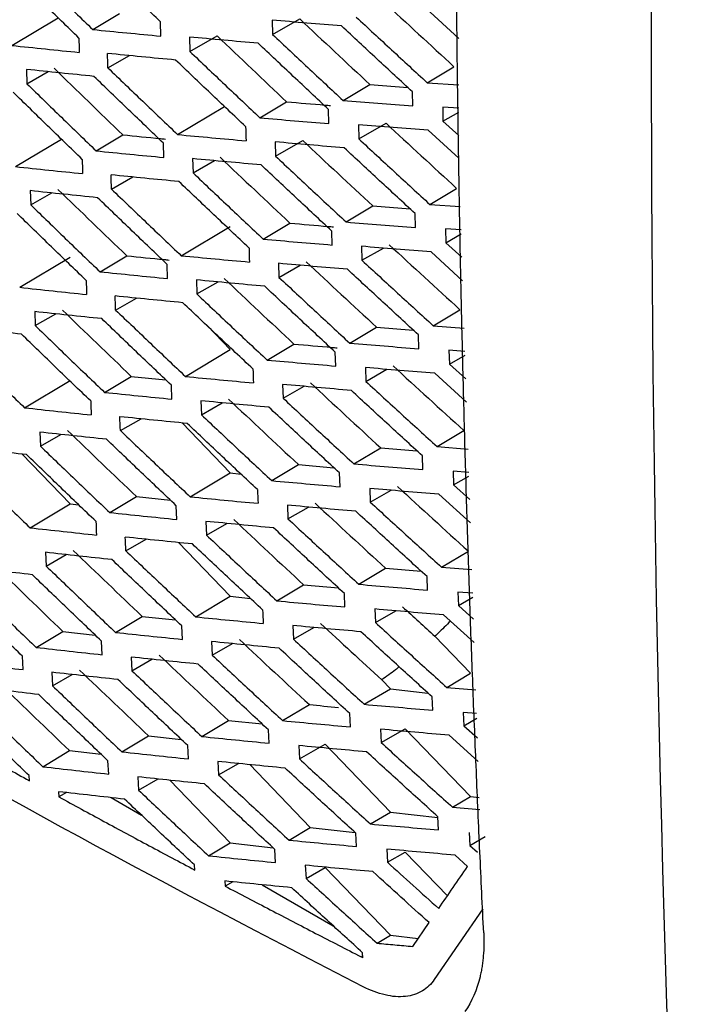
# Model space of a CAD drawing. Header units: millimetres. Extents: x -0.44 to 1.31, y -0.87 to 1.29.
# Tile 152 of 182: x 0.9403 to 0.9579, y 0.8283 to 0.8543. Entities that reach past the tile are written whole.
import ezdxf

# ---------------------------------------------------------------- set-up
doc = ezdxf.new("R2010")
doc.units = ezdxf.units.MM

msp = doc.modelspace()

# ---------------------------------------------------------------- linework, layer by layer
at = {"color": 7, "linetype": 'Continuous', "lineweight": 25}
for p, q in [((0.942197, 0.854076), (0.942904, 0.854499)), ((0.95189, 0.853839), (0.951019, 0.854639)), ((0.940053, 0.853653), (0.941278, 0.854388)), ((0.943998, 0.853902), (0.94399, 0.854283)), ((0.946951, 0.854324), (0.946959, 0.853945)), ((0.946959, 0.853945), (0.94768, 0.854357)), ((0.944758, 0.853876), (0.944767, 0.853496)), ((0.944767, 0.853496), (0.945488, 0.853907)), ((0.942598, 0.85306), (0.943167, 0.853385)), ((0.940441, 0.853019), (0.940452, 0.852638)), ((0.940452, 0.852638), (0.941016, 0.85296)), ((0.951055, 0.852667), (0.951764, 0.853091)), ((0.951055, 0.852667), (0.951889, 0.852607)), ((0.948828, 0.852195), (0.949537, 0.85262)), ((0.949537, 0.85262), (0.950538, 0.852541)), ((0.950672, 0.852051), (0.950665, 0.852424)), ((0.946624, 0.851737), (0.947332, 0.852161)), ((0.944443, 0.851293), (0.945686, 0.852037)), ((0.948453, 0.851583), (0.948444, 0.851957)), ((0.951889, 0.85199), (0.951465, 0.852022)), ((0.951465, 0.852022), (0.951472, 0.85165)), ((0.951472, 0.85165), (0.951889, 0.851888)), ((0.951472, 0.85165), (0.951889, 0.85127)), ((0.949234, 0.851554), (0.949243, 0.85118)), ((0.949243, 0.85118), (0.949964, 0.851592)), ((0.95189, 0.850666), (0.951081, 0.851407)), ((0.940149, 0.850445), (0.941365, 0.851173)), ((0.942285, 0.850862), (0.942992, 0.851286)), ((0.947036, 0.850723), (0.947757, 0.851134)), ((0.944081, 0.850686), (0.94407, 0.851064)), ((0.947026, 0.851098), (0.947036, 0.850723)), ((0.944841, 0.850655), (0.944852, 0.850279)), ((0.944852, 0.850279), (0.945419, 0.850602)), ((0.942692, 0.849848), (0.943254, 0.850169)), ((0.940542, 0.849807), (0.940554, 0.84943)), ((0.951126, 0.849443), (0.951835, 0.849868)), ((0.940554, 0.84943), (0.941111, 0.849748)), ((0.948908, 0.848977), (0.949616, 0.849401)), ((0.949616, 0.849401), (0.950605, 0.849322)), ((0.951126, 0.849443), (0.951931, 0.849385)), ((0.950746, 0.84883), (0.950737, 0.8492)), ((0.944539, 0.848084), (0.945836, 0.848861)), ((0.946712, 0.848524), (0.94742, 0.848948)), ((0.951951, 0.848766), (0.95154, 0.848796)), ((0.95154, 0.848796), (0.951549, 0.848428)), ((0.948535, 0.848367), (0.948525, 0.848738)), ((0.951549, 0.848428), (0.951954, 0.848659)), ((0.949317, 0.848333), (0.949328, 0.847962)), ((0.949328, 0.847962), (0.949895, 0.848286)), ((0.951549, 0.848428), (0.951974, 0.848042)), ((0.940261, 0.847246), (0.941594, 0.848044)), ((0.942389, 0.847658), (0.943096, 0.848082)), ((0.951994, 0.847421), (0.951159, 0.848184)), ((0.944179, 0.84748), (0.944167, 0.847854)), ((0.947118, 0.847882), (0.947129, 0.84751)), ((0.947129, 0.84751), (0.947693, 0.847832)), ((0.944941, 0.847443), (0.944954, 0.847071)), ((0.944954, 0.847071), (0.945514, 0.84739)), ((0.942802, 0.846644), (0.943357, 0.846961)), ((0.940658, 0.846604), (0.940673, 0.846231)), ((0.940673, 0.846231), (0.941221, 0.846545)), ((0.951214, 0.84623), (0.951923, 0.846654)), ((0.945223, 0.846233), (0.945836, 0.845595)), ((0.949004, 0.845768), (0.949712, 0.846192)), ((0.949712, 0.846192), (0.950687, 0.846113)), ((0.951214, 0.84623), (0.952035, 0.846168)), ((0.950836, 0.845619), (0.950825, 0.845985)), ((0.946816, 0.84532), (0.947524, 0.845744)), ((0.944651, 0.844885), (0.945836, 0.845595)), ((0.948633, 0.845161), (0.948621, 0.845528)), ((0.952055, 0.845548), (0.951631, 0.84558)), ((0.951631, 0.84558), (0.951643, 0.845215)), ((0.951643, 0.845215), (0.952058, 0.845452)), ((0.949417, 0.845121), (0.94943, 0.844754)), ((0.951643, 0.845215), (0.952078, 0.844821)), ((0.942509, 0.844464), (0.943217, 0.844888)), ((0.943217, 0.844888), (0.944131, 0.844795)), ((0.94943, 0.844754), (0.949989, 0.845074)), ((0.952098, 0.844201), (0.951253, 0.84497)), ((0.940389, 0.844057), (0.941594, 0.844778)), ((0.944293, 0.844284), (0.944279, 0.844653)), ((0.947226, 0.844675), (0.94724, 0.844307)), ((0.94724, 0.844307), (0.947796, 0.844624)), ((0.945058, 0.844241), (0.945073, 0.843872)), ((0.945073, 0.843872), (0.945625, 0.844187)), ((0.942929, 0.843451), (0.943475, 0.843763)), ((0.944563, 0.843653), (0.945837, 0.842329)), ((0.940792, 0.843411), (0.940808, 0.843042)), ((0.940808, 0.843042), (0.941348, 0.843351)), ((0.951318, 0.843026), (0.952027, 0.84345)), ((0.951318, 0.843026), (0.952138, 0.842963)), ((0.940327, 0.842828), (0.941594, 0.841512)), ((0.949116, 0.842569), (0.949824, 0.842993)), ((0.949824, 0.842993), (0.950784, 0.842914)), ((0.950943, 0.842418), (0.95093, 0.84278)), ((0.946937, 0.842126), (0.947645, 0.84255)), ((0.947645, 0.84255), (0.948585, 0.842466)), ((0.94478, 0.841696), (0.945837, 0.842329)), ((0.945837, 0.842329), (0.946127, 0.842295)), ((0.948747, 0.841964), (0.948733, 0.842328)), ((0.952158, 0.84234), (0.95174, 0.842373)), ((0.95174, 0.842373), (0.951753, 0.842012)), ((0.951753, 0.842012), (0.952161, 0.842245)), ((0.951753, 0.842012), (0.952181, 0.841626)), ((0.949534, 0.841918), (0.949548, 0.841556)), ((0.949548, 0.841556), (0.9501, 0.841871)), ((0.952201, 0.841005), (0.951363, 0.841765)), ((0.940534, 0.840877), (0.941594, 0.841512)), ((0.941594, 0.841512), (0.941825, 0.841485)), ((0.942646, 0.84128), (0.943353, 0.841704)), ((0.943353, 0.841704), (0.944252, 0.84161)), ((0.944423, 0.841097), (0.944408, 0.841462)), ((0.947351, 0.841476), (0.947366, 0.841113)), ((0.947366, 0.841113), (0.947915, 0.841426)), ((0.945192, 0.841047), (0.945208, 0.840683)), ((0.945208, 0.840683), (0.945751, 0.840993)), ((0.943072, 0.840266), (0.94361, 0.840573)), ((0.944467, 0.840485), (0.945837, 0.839063)), ((0.940942, 0.840226), (0.94096, 0.839863)), ((0.94096, 0.839863), (0.941491, 0.840166)), ((0.951438, 0.839832), (0.952147, 0.840256)), ((0.949244, 0.83938), (0.949953, 0.839804)), ((0.949953, 0.839804), (0.950897, 0.839725)), ((0.951438, 0.839832), (0.952241, 0.839769)), ((0.947073, 0.838941), (0.947781, 0.839366)), ((0.947781, 0.839366), (0.948705, 0.839282)), ((0.951065, 0.839226), (0.95105, 0.839584)), ((0.948877, 0.838778), (0.948862, 0.839137)), ((0.952261, 0.839143), (0.951865, 0.839175)), ((0.951865, 0.839175), (0.95188, 0.838818)), ((0.944925, 0.838517), (0.945837, 0.839063)), ((0.945837, 0.839063), (0.946378, 0.839)), ((0.95188, 0.838818), (0.952264, 0.839038)), ((0.949667, 0.838725), (0.949683, 0.838367)), ((0.949683, 0.838367), (0.950227, 0.838677)), ((0.95188, 0.838818), (0.952283, 0.838455)), ((0.942799, 0.838105), (0.943507, 0.838529)), ((0.943507, 0.838529), (0.944388, 0.838436)), ((0.952303, 0.837835), (0.95149, 0.838569)), ((0.940696, 0.837708), (0.941403, 0.838131)), ((0.941403, 0.838131), (0.942261, 0.838035)), ((0.94457, 0.837921), (0.944552, 0.83828)), ((0.947493, 0.838287), (0.94751, 0.837928)), ((0.94751, 0.837928), (0.948049, 0.838236)), ((0.942449, 0.837513), (0.942431, 0.837872)), ((0.945342, 0.837862), (0.94536, 0.837503)), ((0.94536, 0.837503), (0.945894, 0.837808)), ((0.951258, 0.838001), (0.952201, 0.837022)), ((0.940351, 0.837118), (0.940332, 0.837476)), ((0.943213, 0.83745), (0.943232, 0.837091)), ((0.943232, 0.837091), (0.943761, 0.837393)), ((0.941108, 0.83705), (0.941128, 0.836693)), ((0.951575, 0.836647), (0.952201, 0.837022)), ((0.941128, 0.836693), (0.94165, 0.836991)), ((0.949854, 0.836848), (0.950079, 0.836614)), ((0.949389, 0.8362), (0.950079, 0.836614)), ((0.950079, 0.836614), (0.951076, 0.836499)), ((0.951575, 0.836647), (0.952344, 0.836586)), ((0.951203, 0.836045), (0.951187, 0.836398)), ((0.947226, 0.835767), (0.947934, 0.836191)), ((0.952364, 0.835957), (0.952006, 0.835986)), ((0.952006, 0.835986), (0.952023, 0.835634)), ((0.945086, 0.835347), (0.945794, 0.835771)), ((0.945794, 0.835771), (0.94668, 0.835682)), ((0.949024, 0.835601), (0.949006, 0.835955)), ((0.952023, 0.835634), (0.952368, 0.835831)), ((0.946867, 0.835171), (0.946849, 0.835525)), ((0.949817, 0.83554), (0.949835, 0.835187)), ((0.949835, 0.835187), (0.950473, 0.835551)), ((0.950473, 0.835551), (0.952201, 0.833756)), ((0.952023, 0.835634), (0.952385, 0.83531)), ((0.942968, 0.83494), (0.943676, 0.835364)), ((0.943676, 0.835364), (0.944539, 0.835272)), ((0.952405, 0.834688), (0.951634, 0.835383)), ((0.940873, 0.834548), (0.941581, 0.834972)), ((0.941581, 0.834972), (0.94242, 0.834876)), ((0.944732, 0.834754), (0.944713, 0.835108)), ((0.947651, 0.835107), (0.94767, 0.834754)), ((0.94767, 0.834754), (0.948352, 0.835143)), ((0.948352, 0.835143), (0.950079, 0.833347)), ((0.94262, 0.834351), (0.9426, 0.834704)), ((0.945508, 0.834687), (0.945528, 0.834333)), ((0.945528, 0.834333), (0.946053, 0.834633)), ((0.946357, 0.834603), (0.947958, 0.832939)), ((0.940517, 0.834177), (0.940509, 0.834313)), ((0.943388, 0.834279), (0.943409, 0.833926)), ((0.943409, 0.833926), (0.943928, 0.834222)), ((0.94424, 0.834189), (0.945837, 0.83253)), ((0.941292, 0.833884), (0.9413, 0.833747)), ((0.941503, 0.83386), (0.9413, 0.833747)), ((0.942686, 0.833728), (0.943491, 0.833263)), ((0.951728, 0.833473), (0.952201, 0.833756)), ((0.952201, 0.833756), (0.952436, 0.833729)), ((0.951728, 0.833473), (0.952446, 0.833414)), ((0.94955, 0.83303), (0.950079, 0.833347)), ((0.950079, 0.833347), (0.95134, 0.833202)), ((0.951357, 0.832873), (0.951339, 0.833221)), ((0.947395, 0.832602), (0.947958, 0.832939)), ((0.947958, 0.832939), (0.949146, 0.832802)), ((0.949186, 0.832434), (0.949167, 0.832782)), ((0.952165, 0.832805), (0.952183, 0.832459)), ((0.952183, 0.832459), (0.952594, 0.832694)), ((0.945263, 0.832187), (0.945837, 0.83253)), ((0.945837, 0.83253), (0.946972, 0.832399)), ((0.947037, 0.832008), (0.947017, 0.832357)), ((0.949984, 0.832364), (0.950003, 0.832017)), ((0.952183, 0.832459), (0.952384, 0.832279)), ((0.950003, 0.832017), (0.950473, 0.832285)), ((0.950473, 0.832285), (0.951589, 0.831125)), ((0.952126, 0.831905), (0.951793, 0.832205)), ((0.944898, 0.83181), (0.94489, 0.831945)), ((0.947826, 0.831936), (0.947846, 0.831588)), ((0.947846, 0.831588), (0.948352, 0.831877)), ((0.948352, 0.831877), (0.950079, 0.830081)), ((0.945692, 0.83152), (0.9457, 0.831386)), ((0.945903, 0.831499), (0.9457, 0.831386)), ((0.946682, 0.831421), (0.948566, 0.830333)), ((0.952531, 0.830784), (0.951244, 0.828908)), ((0.950672, 0.829785), (0.951104, 0.830417)), ((0.949727, 0.82987), (0.950079, 0.830081)), ((0.950079, 0.830081), (0.950816, 0.829996)), ((0.949307, 0.82951), (0.949349, 0.829534)), ((0.949351, 0.829488), (0.949344, 0.829619))]:
    msp.add_line(p, q, dxfattribs=at)
for points, knots in [([(0.966058, 0.978996), (0.962191, 0.95135), (0.959552, 0.924163), (0.956765, 0.871048), (0.956616, 0.845119), (0.957713, 0.81998)], [0, 0, 0, 0, 0.5, 0.5, 1, 1, 1, 1]), ([(0.954729, 0.805875), (0.955072, 0.806406), (0.955766, 0.807477), (0.956825, 0.809104), (0.957909, 0.810763), (0.959005, 0.812432), (0.959832, 0.813688), (0.960335, 0.814446), (0.960516, 0.814723), (0.960759, 0.815166), (0.961038, 0.815929), (0.96118, 0.816928), (0.961191, 0.817655), (0.961177, 0.818011), (0.961167, 0.818239), (0.96115, 0.818619), (0.961127, 0.819172), (0.961098, 0.819856), (0.961071, 0.82054), (0.96098, 0.82282), (0.960711, 0.830365), (0.960524, 0.839223), (0.960459, 0.847778), (0.96045, 0.852256), (0.960466, 0.856749), (0.960507, 0.861256), (0.960573, 0.865777), (0.960664, 0.870311), (0.960781, 0.87486), (0.960922, 0.879422), (0.961087, 0.883997), (0.961219, 0.887058), (0.961284, 0.888588)], [0, 0, 0, 0, 0.030446, 0.061437, 0.092974, 0.125056, 0.156321, 0.164137, 0.168038, 0.171917, 0.187328, 0.202868, 0.210653, 0.213204, 0.215118, 0.218468, 0.226284, 0.2341, 0.241916, 0.249732, 0.312266, 0.499829, 0.549846, 0.599863, 0.64988, 0.699897, 0.749914, 0.799931, 0.849949, 0.899966, 0.949983, 1, 1, 1, 1]), ([(0.952551, 0.830142), (0.952517, 0.830856), (0.952449, 0.832284), (0.952356, 0.834431), (0.952269, 0.836582), (0.95219, 0.838738), (0.952119, 0.840898), (0.952055, 0.843063), (0.951998, 0.845232), (0.951948, 0.847405), (0.951906, 0.849583), (0.951872, 0.851765), (0.951844, 0.853952), (0.951824, 0.856143), (0.951812, 0.858338), (0.951806, 0.860538), (0.951808, 0.862742), (0.951818, 0.864951), (0.951834, 0.867164), (0.951858, 0.869382), (0.95188, 0.870863), (0.951891, 0.871604)], [0, 0, 0, 0, 0.05265, 0.105293, 0.15793, 0.210563, 0.263191, 0.315817, 0.368439, 0.42106, 0.47368, 0.5263, 0.578921, 0.631543, 0.684167, 0.736794, 0.789424, 0.842059, 0.8947, 0.947347, 1, 1, 1, 1]), ([(0.94399, 0.854283), (0.943682, 0.854578), (0.943067, 0.855169), (0.942456, 0.855762), (0.942151, 0.856058)], [0, 0, 0, 0, 0.500478, 1, 1, 1, 1]), ([(0.940367, 0.855855), (0.940671, 0.855558), (0.941279, 0.854964), (0.941891, 0.854372), (0.942197, 0.854076)], [0, 0, 0, 0, 0.499562, 1, 1, 1, 1]), ([(0.941828, 0.853851), (0.941522, 0.854148), (0.940912, 0.854741), (0.940305, 0.855336), (0.940002, 0.855634)], [0, 0, 0, 0, 0.5004344, 1, 1, 1, 1]), ([(0.948788, 0.854169), (0.94848, 0.854194), (0.947866, 0.854245), (0.947256, 0.854297), (0.946951, 0.854324)], [0, 0, 0, 0, 0.500473, 1, 1, 1, 1]), ([(0.949174, 0.854407), (0.949486, 0.854117), (0.950112, 0.853535), (0.95074, 0.852957), (0.951055, 0.852667)], [0, 0, 0, 0, 0.499592, 1, 1, 1, 1]), ([(0.942197, 0.854076), (0.942496, 0.854046), (0.943095, 0.853987), (0.943697, 0.853931), (0.943998, 0.853902)], [0, 0, 0, 0, 0.499549, 1, 1, 1, 1]), ([(0.950665, 0.852424), (0.950351, 0.852714), (0.949723, 0.853295), (0.949099, 0.853878), (0.948788, 0.854169)], [0, 0, 0, 0, 0.5004365, 1, 1, 1, 1]), ([(0.946579, 0.853711), (0.946274, 0.853738), (0.945665, 0.853792), (0.94506, 0.853848), (0.944758, 0.853876)], [0, 0, 0, 0, 0.500476, 1, 1, 1, 1]), ([(0.948444, 0.851957), (0.948132, 0.85225), (0.947509, 0.852833), (0.946888, 0.853419), (0.946579, 0.853711)], [0, 0, 0, 0, 0.500491, 1, 1, 1, 1]), ([(0.946959, 0.853945), (0.947269, 0.853653), (0.947891, 0.853069), (0.948516, 0.852487), (0.948828, 0.852195)], [0, 0, 0, 0, 0.499519, 1, 1, 1, 1]), ([(0.940053, 0.853653), (0.940349, 0.853622), (0.940942, 0.85356), (0.941539, 0.8535), (0.941838, 0.85347)], [0, 0, 0, 0, 0.499613, 1, 1, 1, 1]), ([(0.944767, 0.853496), (0.945075, 0.853203), (0.945693, 0.852615), (0.946314, 0.85203), (0.946624, 0.851737)], [0, 0, 0, 0, 0.499497, 1, 1, 1, 1]), ([(0.944392, 0.853267), (0.944091, 0.853295), (0.943487, 0.853352), (0.942888, 0.853412), (0.942588, 0.853441)], [0, 0, 0, 0, 0.5004469, 1, 1, 1, 1]), ([(0.946246, 0.851504), (0.945936, 0.851798), (0.945316, 0.852384), (0.9447, 0.852973), (0.944392, 0.853267)], [0, 0, 0, 0, 0.50051, 1, 1, 1, 1]), ([(0.942229, 0.852835), (0.94193, 0.852865), (0.941332, 0.852925), (0.940738, 0.852988), (0.940441, 0.853019)], [0, 0, 0, 0, 0.500391, 1, 1, 1, 1]), ([(0.942598, 0.85306), (0.942905, 0.852766), (0.943518, 0.852175), (0.944135, 0.851587), (0.944443, 0.851293)], [0, 0, 0, 0, 0.499504, 1, 1, 1, 1]), ([(0.94407, 0.851064), (0.943762, 0.851359), (0.943146, 0.851948), (0.942534, 0.852539), (0.942229, 0.852835)], [0, 0, 0, 0, 0.500499, 1, 1, 1, 1]), ([(0.941916, 0.850636), (0.94161, 0.850932), (0.940999, 0.851524), (0.940391, 0.852119), (0.940088, 0.852415)], [0, 0, 0, 0, 0.500454, 1, 1, 1, 1]), ([(0.940452, 0.852638), (0.940757, 0.852342), (0.941366, 0.851749), (0.941978, 0.851158), (0.942285, 0.850862)], [0, 0, 0, 0, 0.499542, 1, 1, 1, 1]), ([(0.947332, 0.852161), (0.94767, 0.852132), (0.948056, 0.852099), (0.948443, 0.852066), (0.948491, 0.852062)], [0, 0, 0, 0, 0.8766968, 1, 1, 1, 1]), ([(0.948828, 0.852195), (0.949135, 0.852171), (0.949748, 0.852122), (0.950364, 0.852075), (0.950672, 0.852051)], [0, 0, 0, 0, 0.4995712, 1, 1, 1, 1]), ([(0.946624, 0.851737), (0.946928, 0.851711), (0.947536, 0.851658), (0.948147, 0.851608), (0.948453, 0.851583)], [0, 0, 0, 0, 0.499536, 1, 1, 1, 1]), ([(0.951081, 0.851407), (0.950772, 0.851431), (0.950155, 0.851479), (0.949541, 0.851529), (0.949234, 0.851554)], [0, 0, 0, 0, 0.500399, 1, 1, 1, 1]), ([(0.942992, 0.851286), (0.943324, 0.851253), (0.943699, 0.851215), (0.944077, 0.851179), (0.944121, 0.851174)], [0, 0, 0, 0, 0.8832291, 1, 1, 1, 1]), ([(0.944443, 0.851293), (0.944744, 0.851265), (0.945346, 0.851209), (0.945952, 0.851155), (0.946256, 0.851128)], [0, 0, 0, 0, 0.499538, 1, 1, 1, 1]), ([(0.949243, 0.85118), (0.949555, 0.85089), (0.950182, 0.85031), (0.950811, 0.849733), (0.951126, 0.849443)], [0, 0, 0, 0, 0.499574, 1, 1, 1, 1]), ([(0.942285, 0.850862), (0.942583, 0.850832), (0.94318, 0.850773), (0.94378, 0.850715), (0.944081, 0.850686)], [0, 0, 0, 0, 0.499569, 1, 1, 1, 1]), ([(0.948857, 0.850941), (0.948551, 0.850967), (0.947939, 0.851018), (0.94733, 0.851072), (0.947026, 0.851098)], [0, 0, 0, 0, 0.500453, 1, 1, 1, 1]), ([(0.950737, 0.8492), (0.950423, 0.84949), (0.949794, 0.850069), (0.94917, 0.850651), (0.948857, 0.850941)], [0, 0, 0, 0, 0.500456, 1, 1, 1, 1]), ([(0.946657, 0.850488), (0.946353, 0.850516), (0.945746, 0.85057), (0.945143, 0.850627), (0.944841, 0.850655)], [0, 0, 0, 0, 0.500455, 1, 1, 1, 1]), ([(0.947036, 0.850723), (0.947347, 0.850431), (0.947969, 0.849848), (0.948595, 0.849268), (0.948908, 0.848977)], [0, 0, 0, 0, 0.499498, 1, 1, 1, 1]), ([(0.940149, 0.850445), (0.940444, 0.850413), (0.941035, 0.85035), (0.94163, 0.850289), (0.941928, 0.850259)], [0, 0, 0, 0, 0.499629, 1, 1, 1, 1]), ([(0.948525, 0.848738), (0.948212, 0.84903), (0.947588, 0.849612), (0.946967, 0.850197), (0.946657, 0.850488)], [0, 0, 0, 0, 0.5005123, 1, 1, 1, 1]), ([(0.944478, 0.850048), (0.944178, 0.850077), (0.943576, 0.850135), (0.942979, 0.850195), (0.94268, 0.850225)], [0, 0, 0, 0, 0.500428, 1, 1, 1, 1]), ([(0.944852, 0.850279), (0.945161, 0.849986), (0.945779, 0.8494), (0.946401, 0.848816), (0.946712, 0.848524)], [0, 0, 0, 0, 0.499476, 1, 1, 1, 1]), ([(0.942323, 0.849621), (0.942025, 0.849651), (0.941429, 0.849712), (0.940837, 0.849775), (0.940542, 0.849807)], [0, 0, 0, 0, 0.500375, 1, 1, 1, 1]), ([(0.942692, 0.849848), (0.942999, 0.849554), (0.943613, 0.848965), (0.94423, 0.848378), (0.944539, 0.848084)], [0, 0, 0, 0, 0.4994858, 1, 1, 1, 1]), ([(0.946334, 0.84829), (0.946024, 0.848582), (0.945404, 0.849168), (0.944787, 0.849755), (0.944478, 0.850048)], [0, 0, 0, 0, 0.50053, 1, 1, 1, 1]), ([(0.944167, 0.847854), (0.943858, 0.848148), (0.943242, 0.848736), (0.942629, 0.849326), (0.942323, 0.849621)], [0, 0, 0, 0, 0.500516, 1, 1, 1, 1]), ([(0.940554, 0.84943), (0.940859, 0.849134), (0.941469, 0.848543), (0.942082, 0.847953), (0.942389, 0.847658)], [0, 0, 0, 0, 0.499527, 1, 1, 1, 1]), ([(0.942021, 0.847431), (0.941715, 0.847727), (0.941103, 0.848317), (0.940494, 0.84891), (0.94019, 0.849206)], [0, 0, 0, 0, 0.500468, 1, 1, 1, 1]), ([(0.94742, 0.848948), (0.947757, 0.848918), (0.94814, 0.848884), (0.948525, 0.848852), (0.948571, 0.848848)], [0, 0, 0, 0, 0.879866, 1, 1, 1, 1]), ([(0.948908, 0.848977), (0.949213, 0.848952), (0.949824, 0.848902), (0.950439, 0.848854), (0.950746, 0.84883)], [0, 0, 0, 0, 0.499593, 1, 1, 1, 1]), ([(0.946712, 0.848524), (0.947015, 0.848497), (0.947621, 0.848444), (0.94823, 0.848392), (0.948535, 0.848367)], [0, 0, 0, 0, 0.4995565, 1, 1, 1, 1]), ([(0.951159, 0.848184), (0.950851, 0.848208), (0.950235, 0.848257), (0.949623, 0.848307), (0.949317, 0.848333)], [0, 0, 0, 0, 0.500378, 1, 1, 1, 1]), ([(0.943096, 0.848082), (0.943427, 0.848048), (0.9438, 0.84801), (0.944175, 0.847974), (0.944217, 0.84797)], [0, 0, 0, 0, 0.886799, 1, 1, 1, 1]), ([(0.944539, 0.848084), (0.944839, 0.848056), (0.94544, 0.847999), (0.946044, 0.847944), (0.946346, 0.847917)], [0, 0, 0, 0, 0.499554, 1, 1, 1, 1]), ([(0.948943, 0.847723), (0.948638, 0.847749), (0.948028, 0.847801), (0.947421, 0.847855), (0.947118, 0.847882)], [0, 0, 0, 0, 0.500434, 1, 1, 1, 1]), ([(0.950825, 0.845985), (0.950511, 0.846275), (0.949882, 0.846853), (0.949256, 0.847433), (0.948943, 0.847723)], [0, 0, 0, 0, 0.500477, 1, 1, 1, 1]), ([(0.949328, 0.847962), (0.949641, 0.847673), (0.950268, 0.847095), (0.950899, 0.846518), (0.951214, 0.84623)], [0, 0, 0, 0, 0.499553, 1, 1, 1, 1]), ([(0.942389, 0.847658), (0.942686, 0.847628), (0.943281, 0.847568), (0.943879, 0.847509), (0.944179, 0.84748)], [0, 0, 0, 0, 0.499582, 1, 1, 1, 1]), ([(0.947129, 0.84751), (0.947441, 0.847219), (0.948064, 0.846638), (0.94869, 0.846058), (0.949004, 0.845768)], [0, 0, 0, 0, 0.4994799, 1, 1, 1, 1]), ([(0.940261, 0.847246), (0.940555, 0.847214), (0.941145, 0.84715), (0.941738, 0.847088), (0.942034, 0.847058)], [0, 0, 0, 0, 0.49964, 1, 1, 1, 1]), ([(0.946751, 0.847275), (0.946448, 0.847302), (0.945843, 0.847358), (0.945242, 0.847415), (0.944941, 0.847443)], [0, 0, 0, 0, 0.500439, 1, 1, 1, 1]), ([(0.948621, 0.845528), (0.948308, 0.845819), (0.947683, 0.8464), (0.947061, 0.846983), (0.946751, 0.847275)], [0, 0, 0, 0, 0.50053, 1, 1, 1, 1]), ([(0.944581, 0.846839), (0.944281, 0.846868), (0.943682, 0.846927), (0.943086, 0.846987), (0.942788, 0.847018)], [0, 0, 0, 0, 0.500416, 1, 1, 1, 1]), ([(0.944954, 0.847071), (0.945263, 0.846778), (0.945882, 0.846194), (0.946505, 0.845611), (0.946816, 0.84532)], [0, 0, 0, 0, 0.499461, 1, 1, 1, 1]), ([(0.946439, 0.845084), (0.946128, 0.845377), (0.945507, 0.84596), (0.944889, 0.846546), (0.944581, 0.846839)], [0, 0, 0, 0, 0.500545, 1, 1, 1, 1]), ([(0.942434, 0.846416), (0.942137, 0.846447), (0.941543, 0.846509), (0.940953, 0.846572), (0.940658, 0.846604)], [0, 0, 0, 0, 0.500366, 1, 1, 1, 1]), ([(0.944279, 0.844653), (0.94397, 0.844947), (0.943353, 0.845533), (0.94274, 0.846122), (0.942434, 0.846416)], [0, 0, 0, 0, 0.500528, 1, 1, 1, 1]), ([(0.942802, 0.846644), (0.943109, 0.846351), (0.943724, 0.845763), (0.944342, 0.845178), (0.944651, 0.844885)], [0, 0, 0, 0, 0.499473, 1, 1, 1, 1]), ([(0.940309, 0.846006), (0.940015, 0.846038), (0.939427, 0.846103), (0.938843, 0.84617), (0.938551, 0.846204)], [0, 0, 0, 0, 0.500284, 1, 1, 1, 1]), ([(0.940673, 0.846231), (0.940978, 0.845937), (0.941588, 0.845346), (0.942202, 0.844758), (0.942509, 0.844464)], [0, 0, 0, 0, 0.499517, 1, 1, 1, 1]), ([(0.942141, 0.844235), (0.941835, 0.84453), (0.941222, 0.845119), (0.940613, 0.84571), (0.940309, 0.846006)], [0, 0, 0, 0, 0.5004769, 1, 1, 1, 1]), ([(0.938567, 0.845832), (0.938869, 0.845535), (0.939475, 0.844943), (0.940085, 0.844352), (0.940389, 0.844057)], [0, 0, 0, 0, 0.499594, 1, 1, 1, 1]), ([(0.947524, 0.845744), (0.94786, 0.845714), (0.94824, 0.84568), (0.948622, 0.845647), (0.948667, 0.845643)], [0, 0, 0, 0, 0.883336, 1, 1, 1, 1]), ([(0.949004, 0.845768), (0.949308, 0.845743), (0.949917, 0.845692), (0.95053, 0.845644), (0.950836, 0.845619)], [0, 0, 0, 0, 0.49961, 1, 1, 1, 1]), ([(0.946816, 0.84532), (0.947118, 0.845293), (0.947722, 0.845239), (0.948329, 0.845187), (0.948633, 0.845161)], [0, 0, 0, 0, 0.49957, 1, 1, 1, 1]), ([(0.951253, 0.84497), (0.950946, 0.844994), (0.950332, 0.845044), (0.949722, 0.845095), (0.949417, 0.845121)], [0, 0, 0, 0, 0.500362, 1, 1, 1, 1]), ([(0.944651, 0.844885), (0.94495, 0.844856), (0.945549, 0.844799), (0.946151, 0.844743), (0.946452, 0.844715)], [0, 0, 0, 0, 0.499564, 1, 1, 1, 1]), ([(0.949046, 0.844513), (0.948741, 0.84454), (0.948133, 0.844593), (0.947528, 0.844647), (0.947226, 0.844675)], [0, 0, 0, 0, 0.500421, 1, 1, 1, 1]), ([(0.94943, 0.844754), (0.949743, 0.844466), (0.950371, 0.843889), (0.951002, 0.843314), (0.951318, 0.843026)], [0, 0, 0, 0, 0.499537, 1, 1, 1, 1]), ([(0.942509, 0.844464), (0.942805, 0.844434), (0.943398, 0.844372), (0.943995, 0.844313), (0.944293, 0.844284)], [0, 0, 0, 0, 0.499589, 1, 1, 1, 1]), ([(0.95093, 0.84278), (0.950615, 0.843069), (0.949985, 0.843645), (0.949359, 0.844224), (0.949046, 0.844513)], [0, 0, 0, 0, 0.500492, 1, 1, 1, 1]), ([(0.946861, 0.84407), (0.94656, 0.844098), (0.945957, 0.844154), (0.945358, 0.844212), (0.945058, 0.844241)], [0, 0, 0, 0, 0.50043, 1, 1, 1, 1]), ([(0.948733, 0.842328), (0.94842, 0.842618), (0.947795, 0.843197), (0.947172, 0.843779), (0.946861, 0.84407)], [0, 0, 0, 0, 0.5005423, 1, 1, 1, 1]), ([(0.94724, 0.844307), (0.947551, 0.844017), (0.948175, 0.843436), (0.948802, 0.842858), (0.949116, 0.842569)], [0, 0, 0, 0, 0.499467, 1, 1, 1, 1]), ([(0.940389, 0.844057), (0.940683, 0.844024), (0.94127, 0.84396), (0.941861, 0.843897), (0.942156, 0.843866)], [0, 0, 0, 0, 0.499644, 1, 1, 1, 1]), ([(0.9447, 0.843639), (0.944401, 0.843669), (0.943804, 0.843728), (0.94321, 0.843789), (0.942913, 0.843819)], [0, 0, 0, 0, 0.5004093, 1, 1, 1, 1]), ([(0.945073, 0.843872), (0.945382, 0.843581), (0.946002, 0.842997), (0.946625, 0.842416), (0.946937, 0.842126)], [0, 0, 0, 0, 0.499451, 1, 1, 1, 1]), ([(0.946559, 0.841888), (0.946248, 0.84218), (0.945627, 0.842762), (0.945008, 0.843347), (0.9447, 0.843639)], [0, 0, 0, 0, 0.500555, 1, 1, 1, 1]), ([(0.942561, 0.84322), (0.942265, 0.843252), (0.941673, 0.843314), (0.941085, 0.843378), (0.940792, 0.843411)], [0, 0, 0, 0, 0.5003624, 1, 1, 1, 1]), ([(0.942929, 0.843451), (0.943236, 0.843158), (0.943851, 0.842572), (0.94447, 0.841988), (0.94478, 0.841696)], [0, 0, 0, 0, 0.4994655, 1, 1, 1, 1]), ([(0.940444, 0.842815), (0.940151, 0.842847), (0.939565, 0.842913), (0.938984, 0.842981), (0.938693, 0.843014)], [0, 0, 0, 0, 0.500283, 1, 1, 1, 1]), ([(0.940808, 0.843042), (0.941113, 0.842748), (0.941724, 0.84216), (0.942338, 0.841573), (0.942646, 0.84128)], [0, 0, 0, 0, 0.499513, 1, 1, 1, 1]), ([(0.944408, 0.841462), (0.944099, 0.841755), (0.943481, 0.84234), (0.942867, 0.842927), (0.942561, 0.84322)], [0, 0, 0, 0, 0.5005343, 1, 1, 1, 1]), ([(0.942278, 0.841049), (0.941971, 0.841343), (0.941358, 0.84193), (0.940749, 0.84252), (0.940444, 0.842815)], [0, 0, 0, 0, 0.50048, 1, 1, 1, 1]), ([(0.93871, 0.842647), (0.939013, 0.842352), (0.939619, 0.841761), (0.940229, 0.841172), (0.940534, 0.840877)], [0, 0, 0, 0, 0.499592, 1, 1, 1, 1]), ([(0.949116, 0.842569), (0.949419, 0.842543), (0.950027, 0.842492), (0.950637, 0.842443), (0.950943, 0.842418)], [0, 0, 0, 0, 0.49962, 1, 1, 1, 1]), ([(0.946937, 0.842126), (0.947237, 0.842098), (0.947839, 0.842043), (0.948444, 0.841991), (0.948747, 0.841964)], [0, 0, 0, 0, 0.499577, 1, 1, 1, 1]), ([(0.951363, 0.841765), (0.951057, 0.84179), (0.950446, 0.84184), (0.949838, 0.841892), (0.949534, 0.841918)], [0, 0, 0, 0, 0.500352, 1, 1, 1, 1]), ([(0.94478, 0.841696), (0.945078, 0.841667), (0.945674, 0.841608), (0.946274, 0.841552), (0.946574, 0.841524)], [0, 0, 0, 0, 0.499568, 1, 1, 1, 1]), ([(0.949165, 0.841313), (0.948861, 0.84134), (0.948255, 0.841393), (0.947652, 0.841449), (0.947351, 0.841476)], [0, 0, 0, 0, 0.5004146, 1, 1, 1, 1]), ([(0.949548, 0.841556), (0.949862, 0.841268), (0.95049, 0.840692), (0.951122, 0.840119), (0.951438, 0.839832)], [0, 0, 0, 0, 0.4995272, 1, 1, 1, 1]), ([(0.942646, 0.84128), (0.942941, 0.841249), (0.943532, 0.841187), (0.944126, 0.841127), (0.944423, 0.841097)], [0, 0, 0, 0, 0.4995904, 1, 1, 1, 1]), ([(0.95105, 0.839584), (0.950735, 0.839872), (0.950105, 0.840447), (0.949478, 0.841025), (0.949165, 0.841313)], [0, 0, 0, 0, 0.500501, 1, 1, 1, 1]), ([(0.917103, 0.841082), (0.921854, 0.837977), (0.926785, 0.834949), (0.936963, 0.829074), (0.942209, 0.826227), (0.947588, 0.823484)], [0, 0, 0, 0, 0.5, 0.5, 1, 1, 1, 1]), ([(0.946988, 0.840874), (0.946688, 0.840902), (0.946087, 0.840959), (0.94549, 0.841018), (0.945192, 0.841047)], [0, 0, 0, 0, 0.500427, 1, 1, 1, 1]), ([(0.947366, 0.841113), (0.947678, 0.840824), (0.948303, 0.840245), (0.94893, 0.839668), (0.949244, 0.83938)], [0, 0, 0, 0, 0.499459, 1, 1, 1, 1]), ([(0.916393, 0.840672), (0.916808, 0.840402), (0.917638, 0.839861), (0.918893, 0.839055), (0.920154, 0.838253), (0.921423, 0.837455), (0.922698, 0.836661), (0.923981, 0.835871), (0.925271, 0.835085), (0.926568, 0.834304), (0.927872, 0.833526), (0.929183, 0.832753), (0.930501, 0.831984), (0.931827, 0.831219), (0.933159, 0.830458), (0.934499, 0.829701), (0.935846, 0.828948), (0.9372, 0.828199), (0.938561, 0.827455), (0.939929, 0.826714), (0.941304, 0.825978), (0.942686, 0.825246), (0.944076, 0.824517), (0.945472, 0.823793), (0.946409, 0.823314), (0.946877, 0.823074)], [0, 0, 0, 0, 0.043526, 0.08704, 0.130541, 0.174032, 0.217513, 0.260987, 0.304453, 0.347914, 0.39137, 0.434823, 0.478275, 0.521725, 0.565177, 0.60863, 0.652086, 0.695547, 0.739013, 0.782487, 0.825968, 0.869459, 0.91296, 0.956474, 1, 1, 1, 1]), ([(0.940534, 0.840877), (0.940827, 0.840845), (0.941412, 0.840779), (0.942, 0.840716), (0.942295, 0.840685)], [0, 0, 0, 0, 0.499642, 1, 1, 1, 1]), ([(0.945208, 0.840683), (0.945518, 0.840392), (0.946138, 0.839811), (0.946761, 0.839231), (0.947073, 0.838941)], [0, 0, 0, 0, 0.499446, 1, 1, 1, 1]), ([(0.948862, 0.839137), (0.948548, 0.839426), (0.947922, 0.840004), (0.947299, 0.840584), (0.946988, 0.840874)], [0, 0, 0, 0, 0.500549, 1, 1, 1, 1]), ([(0.944835, 0.840448), (0.944537, 0.840478), (0.943942, 0.840538), (0.94335, 0.840599), (0.943055, 0.84063)], [0, 0, 0, 0, 0.500409, 1, 1, 1, 1]), ([(0.946696, 0.838702), (0.946385, 0.838993), (0.945763, 0.839574), (0.945144, 0.840157), (0.944835, 0.840448)], [0, 0, 0, 0, 0.500559, 1, 1, 1, 1]), ([(0.942704, 0.840034), (0.942409, 0.840065), (0.94182, 0.840128), (0.941234, 0.840193), (0.940942, 0.840226)], [0, 0, 0, 0, 0.500365, 1, 1, 1, 1]), ([(0.943072, 0.840266), (0.94338, 0.839974), (0.943996, 0.83939), (0.944615, 0.838808), (0.944925, 0.838517)], [0, 0, 0, 0, 0.499464, 1, 1, 1, 1]), ([(0.944552, 0.83828), (0.944243, 0.838572), (0.943625, 0.839156), (0.943011, 0.839741), (0.942704, 0.840034)], [0, 0, 0, 0, 0.500535, 1, 1, 1, 1]), ([(0.940596, 0.839633), (0.940304, 0.839666), (0.93972, 0.839732), (0.939141, 0.8398), (0.938851, 0.839834)], [0, 0, 0, 0, 0.50029, 1, 1, 1, 1]), ([(0.942431, 0.837872), (0.942124, 0.838165), (0.94151, 0.838751), (0.9409, 0.839339), (0.940596, 0.839633)], [0, 0, 0, 0, 0.500478, 1, 1, 1, 1]), ([(0.94096, 0.839863), (0.941265, 0.83957), (0.941876, 0.838983), (0.942491, 0.838398), (0.942799, 0.838105)], [0, 0, 0, 0, 0.499514, 1, 1, 1, 1]), ([(0.93887, 0.839472), (0.939173, 0.839178), (0.93978, 0.838589), (0.94039, 0.838001), (0.940696, 0.837708)], [0, 0, 0, 0, 0.4995972, 1, 1, 1, 1]), ([(0.949244, 0.83938), (0.949547, 0.839354), (0.950152, 0.839302), (0.95076, 0.839251), (0.951065, 0.839226)], [0, 0, 0, 0, 0.499624, 1, 1, 1, 1]), ([(0.940332, 0.837476), (0.940027, 0.837771), (0.939418, 0.838359), (0.938813, 0.838949), (0.93851, 0.839244)], [0, 0, 0, 0, 0.50039, 1, 1, 1, 1]), ([(0.947073, 0.838941), (0.947373, 0.838913), (0.947973, 0.838858), (0.948576, 0.838804), (0.948877, 0.838778)], [0, 0, 0, 0, 0.499578, 1, 1, 1, 1]), ([(0.95149, 0.838569), (0.951185, 0.838595), (0.950576, 0.838645), (0.94997, 0.838698), (0.949667, 0.838725)], [0, 0, 0, 0, 0.500348, 1, 1, 1, 1]), ([(0.944925, 0.838517), (0.945222, 0.838487), (0.945816, 0.838428), (0.946413, 0.838371), (0.946712, 0.838342)], [0, 0, 0, 0, 0.499566, 1, 1, 1, 1]), ([(0.949683, 0.838367), (0.949997, 0.83808), (0.950626, 0.837505), (0.951258, 0.836933), (0.951575, 0.836647)], [0, 0, 0, 0, 0.499523, 1, 1, 1, 1]), ([(0.951672, 0.838405), (0.951563, 0.838296), (0.951427, 0.83816), (0.951287, 0.838028), (0.951258, 0.838001)], [0, 0, 0, 0, 0.796669, 1, 1, 1, 1]), ([(0.942799, 0.838105), (0.943093, 0.838074), (0.943681, 0.838011), (0.944273, 0.837951), (0.94457, 0.837921)], [0, 0, 0, 0, 0.499586, 1, 1, 1, 1]), ([(0.9493, 0.838122), (0.948997, 0.838149), (0.948393, 0.838203), (0.947793, 0.838259), (0.947493, 0.838287)], [0, 0, 0, 0, 0.500414, 1, 1, 1, 1]), ([(0.951187, 0.836398), (0.950871, 0.836685), (0.95024, 0.837259), (0.949613, 0.837834), (0.9493, 0.838122)], [0, 0, 0, 0, 0.500505, 1, 1, 1, 1]), ([(0.947132, 0.837688), (0.946832, 0.837716), (0.946234, 0.837774), (0.945639, 0.837833), (0.945342, 0.837862)], [0, 0, 0, 0, 0.500429, 1, 1, 1, 1]), ([(0.94751, 0.837928), (0.947822, 0.83764), (0.948447, 0.837063), (0.949075, 0.836488), (0.949389, 0.8362)], [0, 0, 0, 0, 0.499458, 1, 1, 1, 1]), ([(0.940696, 0.837708), (0.940987, 0.837675), (0.941569, 0.837609), (0.942156, 0.837545), (0.942449, 0.837513)], [0, 0, 0, 0, 0.499635, 1, 1, 1, 1]), ([(0.949006, 0.835955), (0.948693, 0.836243), (0.948066, 0.83682), (0.947443, 0.837399), (0.947132, 0.837688)], [0, 0, 0, 0, 0.50055, 1, 1, 1, 1]), ([(0.938615, 0.837323), (0.938903, 0.837289), (0.93948, 0.837219), (0.94006, 0.837152), (0.940351, 0.837118)], [0, 0, 0, 0, 0.499713, 1, 1, 1, 1]), ([(0.944986, 0.837266), (0.94469, 0.837296), (0.944097, 0.837357), (0.943508, 0.837419), (0.943213, 0.83745)], [0, 0, 0, 0, 0.500416, 1, 1, 1, 1]), ([(0.94536, 0.837503), (0.945669, 0.837214), (0.94629, 0.836634), (0.946914, 0.836056), (0.947226, 0.835767)], [0, 0, 0, 0, 0.499447, 1, 1, 1, 1]), ([(0.942864, 0.836856), (0.94257, 0.836888), (0.941983, 0.836952), (0.9414, 0.837018), (0.941108, 0.83705)], [0, 0, 0, 0, 0.500373, 1, 1, 1, 1]), ([(0.943232, 0.837091), (0.94354, 0.8368), (0.944156, 0.836218), (0.944776, 0.835637), (0.945086, 0.835347)], [0, 0, 0, 0, 0.499468, 1, 1, 1, 1]), ([(0.946849, 0.835525), (0.946537, 0.835815), (0.945915, 0.836394), (0.945295, 0.836975), (0.944986, 0.837266)], [0, 0, 0, 0, 0.500557, 1, 1, 1, 1]), ([(0.950314, 0.837195), (0.950281, 0.837168), (0.950131, 0.837047), (0.949975, 0.836935), (0.949854, 0.836848)], [0, 0, 0, 0, 0.220215, 1, 1, 1, 1]), ([(0.944713, 0.835108), (0.944404, 0.835399), (0.943785, 0.835981), (0.943171, 0.836565), (0.942864, 0.836856)], [0, 0, 0, 0, 0.500529, 1, 1, 1, 1]), ([(0.948511, 0.817704), (0.948024, 0.81795), (0.947051, 0.818444), (0.9456, 0.819189), (0.944156, 0.819939), (0.94272, 0.820693), (0.941291, 0.821452), (0.939869, 0.822216), (0.938455, 0.822984), (0.937048, 0.823756), (0.935649, 0.824534), (0.934256, 0.825315), (0.932871, 0.826102), (0.931166, 0.827081), (0.929148, 0.828257), (0.926828, 0.829635), (0.92453, 0.831026), (0.922256, 0.832429), (0.920006, 0.833845), (0.917776, 0.835272), (0.91631, 0.836235), (0.915577, 0.836716)], [0, 0, 0, 0, 0.041676, 0.083346, 0.125011, 0.166672, 0.208332, 0.249991, 0.291651, 0.333312, 0.374976, 0.416645, 0.458319, 0.500001, 0.571444, 0.642872, 0.71429, 0.785705, 0.857125, 0.928554, 1, 1, 1, 1]), ([(0.940764, 0.83646), (0.940473, 0.836493), (0.939892, 0.83656), (0.939315, 0.836629), (0.939026, 0.836663)], [0, 0, 0, 0, 0.5003, 1, 1, 1, 1]), ([(0.941128, 0.836693), (0.941434, 0.8364), (0.942045, 0.835815), (0.94266, 0.835232), (0.942968, 0.83494)], [0, 0, 0, 0, 0.499522, 1, 1, 1, 1]), ([(0.953914, 0.813126), (0.94927, 0.815468), (0.939781, 0.820251), (0.926305, 0.828034), (0.917827, 0.833638), (0.913589, 0.836439)], [0, 0, 0, 0, 0.32414, 0.66216, 1, 1, 1, 1]), ([(0.939047, 0.836307), (0.93935, 0.836014), (0.939957, 0.835426), (0.940568, 0.834841), (0.940873, 0.834548)], [0, 0, 0, 0, 0.499608, 1, 1, 1, 1]), ([(0.9426, 0.834704), (0.942293, 0.834997), (0.941679, 0.835581), (0.941068, 0.836167), (0.940764, 0.83646)], [0, 0, 0, 0, 0.500469, 1, 1, 1, 1]), ([(0.936975, 0.836151), (0.937366, 0.83593), (0.938149, 0.835489), (0.939329, 0.834831), (0.940121, 0.834395), (0.940517, 0.834177)], [0, 0, 0, 0, 0.3331834, 0.6665141, 1, 1, 1, 1]), ([(0.940509, 0.834313), (0.940204, 0.834607), (0.939595, 0.835193), (0.938989, 0.835782), (0.938686, 0.836076)], [0, 0, 0, 0, 0.500377, 1, 1, 1, 1]), ([(0.949389, 0.8362), (0.94969, 0.836174), (0.950293, 0.836121), (0.950899, 0.83607), (0.951203, 0.836045)], [0, 0, 0, 0, 0.499622, 1, 1, 1, 1]), ([(0.947226, 0.835767), (0.947525, 0.835739), (0.948122, 0.835682), (0.948723, 0.835628), (0.949024, 0.835601)], [0, 0, 0, 0, 0.499573, 1, 1, 1, 1]), ([(0.951634, 0.835383), (0.95133, 0.835408), (0.950723, 0.83546), (0.950119, 0.835513), (0.949817, 0.83554)], [0, 0, 0, 0, 0.50035, 1, 1, 1, 1]), ([(0.945086, 0.835347), (0.945382, 0.835317), (0.945973, 0.835257), (0.946569, 0.835199), (0.946867, 0.835171)], [0, 0, 0, 0, 0.499558, 1, 1, 1, 1]), ([(0.942968, 0.83494), (0.943261, 0.834909), (0.943847, 0.834846), (0.944437, 0.834784), (0.944732, 0.834754)], [0, 0, 0, 0, 0.499575, 1, 1, 1, 1]), ([(0.949451, 0.83494), (0.94915, 0.834967), (0.948548, 0.835022), (0.94795, 0.835079), (0.947651, 0.835107)], [0, 0, 0, 0, 0.50042, 1, 1, 1, 1]), ([(0.951339, 0.833221), (0.951023, 0.833507), (0.950392, 0.834079), (0.949765, 0.834653), (0.949451, 0.83494)], [0, 0, 0, 0, 0.500502, 1, 1, 1, 1]), ([(0.949835, 0.835187), (0.950149, 0.834901), (0.950779, 0.834328), (0.951411, 0.833758), (0.951728, 0.833473)], [0, 0, 0, 0, 0.499525, 1, 1, 1, 1]), ([(0.947291, 0.83451), (0.946993, 0.834539), (0.946397, 0.834597), (0.945804, 0.834657), (0.945508, 0.834687)], [0, 0, 0, 0, 0.5004378, 1, 1, 1, 1]), ([(0.94767, 0.834754), (0.947982, 0.834466), (0.948607, 0.833891), (0.949236, 0.833317), (0.94955, 0.83303)], [0, 0, 0, 0, 0.499462, 1, 1, 1, 1]), ([(0.940873, 0.834548), (0.941163, 0.834514), (0.941743, 0.834448), (0.942327, 0.834383), (0.94262, 0.834351)], [0, 0, 0, 0, 0.499622, 1, 1, 1, 1]), ([(0.949167, 0.832782), (0.948853, 0.83307), (0.948226, 0.833645), (0.947603, 0.834222), (0.947291, 0.83451)], [0, 0, 0, 0, 0.500544, 1, 1, 1, 1]), ([(0.945154, 0.834093), (0.944859, 0.834123), (0.944268, 0.834185), (0.943682, 0.834248), (0.943388, 0.834279)], [0, 0, 0, 0, 0.500427, 1, 1, 1, 1]), ([(0.945528, 0.834333), (0.945838, 0.834044), (0.946459, 0.833466), (0.947083, 0.83289), (0.947395, 0.832602)], [0, 0, 0, 0, 0.499455, 1, 1, 1, 1]), ([(0.943409, 0.833926), (0.943717, 0.833636), (0.944333, 0.833055), (0.944953, 0.832477), (0.945263, 0.832187)], [0, 0, 0, 0, 0.499479, 1, 1, 1, 1]), ([(0.947017, 0.832357), (0.946706, 0.832646), (0.946083, 0.833224), (0.945464, 0.833803), (0.945154, 0.834093)], [0, 0, 0, 0, 0.5005478, 1, 1, 1, 1]), ([(0.94304, 0.833688), (0.942747, 0.83372), (0.942163, 0.833785), (0.941582, 0.833851), (0.941292, 0.833884)], [0, 0, 0, 0, 0.500387, 1, 1, 1, 1]), ([(0.9413, 0.833747), (0.941697, 0.833531), (0.942492, 0.833098), (0.943691, 0.832452), (0.944496, 0.832024), (0.944898, 0.83181)], [0, 0, 0, 0, 0.33311, 0.666441, 1, 1, 1, 1]), ([(0.94489, 0.831945), (0.94458, 0.832235), (0.943962, 0.832815), (0.943347, 0.833397), (0.94304, 0.833688)], [0, 0, 0, 0, 0.5005174, 1, 1, 1, 1]), ([(0.94955, 0.83303), (0.94985, 0.833004), (0.950451, 0.83295), (0.951055, 0.832899), (0.951357, 0.832873)], [0, 0, 0, 0, 0.499614, 1, 1, 1, 1]), ([(0.947395, 0.832602), (0.947693, 0.832573), (0.948288, 0.832516), (0.948886, 0.832461), (0.949186, 0.832434)], [0, 0, 0, 0, 0.499562, 1, 1, 1, 1]), ([(0.951793, 0.832205), (0.951491, 0.832231), (0.950886, 0.832283), (0.950284, 0.832337), (0.949984, 0.832364)], [0, 0, 0, 0, 0.500358, 1, 1, 1, 1]), ([(0.945263, 0.832187), (0.945558, 0.832157), (0.946147, 0.832096), (0.94674, 0.832038), (0.947037, 0.832008)], [0, 0, 0, 0, 0.499545, 1, 1, 1, 1]), ([(0.949619, 0.831767), (0.949319, 0.831795), (0.94872, 0.83185), (0.948124, 0.831908), (0.947826, 0.831936)], [0, 0, 0, 0, 0.500431, 1, 1, 1, 1]), ([(0.950003, 0.832017), (0.950228, 0.831812), (0.95068, 0.831403), (0.951133, 0.830995), (0.95136, 0.83079)], [0, 0, 0, 0, 0.4993572, 1, 1, 1, 1]), ([(0.95136, 0.83079), (0.951487, 0.830976), (0.951741, 0.831347), (0.951998, 0.831719), (0.952126, 0.831905)], [0, 0, 0, 0, 0.499776, 1, 1, 1, 1]), ([(0.947846, 0.831588), (0.948159, 0.831302), (0.948784, 0.830728), (0.949413, 0.830156), (0.949727, 0.82987)], [0, 0, 0, 0, 0.499474, 1, 1, 1, 1]), ([(0.951104, 0.830417), (0.950856, 0.830642), (0.95036, 0.831092), (0.949866, 0.831542), (0.949619, 0.831767)], [0, 0, 0, 0, 0.500614, 1, 1, 1, 1]), ([(0.947467, 0.831342), (0.94717, 0.831371), (0.946577, 0.83143), (0.945986, 0.83149), (0.945692, 0.83152)], [0, 0, 0, 0, 0.500452, 1, 1, 1, 1]), ([(0.9457, 0.831386), (0.946098, 0.831176), (0.946895, 0.830757), (0.948098, 0.830132), (0.948904, 0.829717), (0.949307, 0.82951)], [0, 0, 0, 0, 0.333099, 0.66643, 1, 1, 1, 1]), ([(0.949344, 0.829619), (0.94903, 0.829906), (0.948403, 0.830479), (0.947779, 0.831054), (0.947467, 0.831342)], [0, 0, 0, 0, 0.500532, 1, 1, 1, 1]), ([(0.949727, 0.82987), (0.949885, 0.829856), (0.950199, 0.829828), (0.950515, 0.829799), (0.950672, 0.829785)], [0, 0, 0, 0, 0.500951, 1, 1, 1, 1]), ([(0.952542, 0.829538), (0.952538, 0.82949), (0.952529, 0.829393), (0.952509, 0.829253), (0.952485, 0.829116), (0.952465, 0.829027), (0.952455, 0.828983)], [0, 0, 0, 0, 0.250173, 0.50005, 0.749902, 1, 1, 1, 1]), ([(0.907991, 0.829132), (0.91605, 0.82448), (0.928137, 0.817501), (0.941233, 0.809943), (0.946773, 0.806743), (0.948347, 0.805836), (0.948976, 0.805471), (0.949227, 0.805331), (0.94966, 0.805108), (0.950515, 0.804745), (0.951684, 0.804461), (0.952935, 0.804526), (0.953807, 0.804908), (0.954307, 0.805339), (0.954559, 0.80563), (0.954672, 0.805793), (0.954729, 0.805875)], [0, 0, 0, 0, 0.500896, 0.751343, 0.813955, 0.845261, 0.849174, 0.853076, 0.860837, 0.876269, 0.907267, 0.938113, 0.969085, 0.984477, 0.992213, 1, 1, 1, 1])]:
    msp.add_open_spline(points, degree=3, knots=knots, dxfattribs=at)
for points in [[(0.949895, 0.854819), (0.950516, 0.854242), (0.951139, 0.853666), (0.951764, 0.853091)], [(0.94768, 0.854357), (0.948297, 0.853776), (0.948916, 0.853197), (0.949537, 0.85262)], [(0.941828, 0.853851), (0.941831, 0.853724), (0.941834, 0.853597), (0.941838, 0.85347)], [(0.945488, 0.853907), (0.9461, 0.853324), (0.946715, 0.852742), (0.947332, 0.852161)], [(0.942598, 0.853061), (0.942595, 0.853187), (0.942592, 0.853314), (0.942588, 0.853441)], [(0.941172, 0.853049), (0.941777, 0.85246), (0.942383, 0.851872), (0.942992, 0.851286)], [(0.946246, 0.851504), (0.946249, 0.851379), (0.946252, 0.851253), (0.946256, 0.851128)], [(0.949964, 0.851592), (0.950586, 0.851016), (0.951209, 0.850441), (0.951835, 0.849868)], [(0.947757, 0.851134), (0.948375, 0.850555), (0.948994, 0.849977), (0.949616, 0.849401)], [(0.941917, 0.850636), (0.94192, 0.850511), (0.941924, 0.850385), (0.941928, 0.850259)], [(0.945573, 0.85069), (0.946187, 0.850108), (0.946802, 0.849527), (0.94742, 0.848948)], [(0.942692, 0.849848), (0.942688, 0.849974), (0.942684, 0.850099), (0.94268, 0.850225)], [(0.941274, 0.849841), (0.94188, 0.849253), (0.942487, 0.848667), (0.943096, 0.848082)], [(0.946335, 0.84829), (0.946338, 0.848165), (0.946342, 0.848041), (0.946346, 0.847917)], [(0.950049, 0.848374), (0.950672, 0.8478), (0.951296, 0.847226), (0.951923, 0.846654)], [(0.947851, 0.847922), (0.948469, 0.847344), (0.94909, 0.846767), (0.949712, 0.846192)], [(0.945675, 0.847482), (0.946289, 0.846901), (0.946906, 0.846322), (0.947524, 0.845744)], [(0.942021, 0.847431), (0.942025, 0.847307), (0.94203, 0.847182), (0.942034, 0.847058)], [(0.942802, 0.846645), (0.942798, 0.846769), (0.942793, 0.846893), (0.942788, 0.847018)], [(0.941393, 0.846643), (0.941999, 0.846056), (0.942607, 0.845471), (0.943217, 0.844888)], [(0.949362, 0.828717), (0.939168, 0.833943), (0.929563, 0.839488), (0.92051, 0.845373)], [(0.950151, 0.845166), (0.950774, 0.844593), (0.9514, 0.844021), (0.952027, 0.84345)], [(0.946439, 0.845084), (0.946443, 0.844961), (0.946448, 0.844838), (0.946452, 0.844716)], [(0.947961, 0.844718), (0.94858, 0.844142), (0.949201, 0.843567), (0.949824, 0.842993)], [(0.942142, 0.844235), (0.942147, 0.844112), (0.942152, 0.843989), (0.942157, 0.843866)], [(0.945794, 0.844284), (0.946409, 0.843704), (0.947026, 0.843126), (0.947645, 0.84255)], [(0.942929, 0.843451), (0.942924, 0.843574), (0.942919, 0.843697), (0.942913, 0.84382)], [(0.941528, 0.843454), (0.942135, 0.842869), (0.942743, 0.842286), (0.943353, 0.841704)], [(0.94656, 0.841889), (0.946564, 0.841767), (0.946569, 0.841646), (0.946574, 0.841524)], [(0.95027, 0.841968), (0.950894, 0.841396), (0.951519, 0.840825), (0.952147, 0.840256)], [(0.948088, 0.841525), (0.948707, 0.84095), (0.949329, 0.840376), (0.949953, 0.839804)], [(0.942278, 0.841049), (0.942284, 0.840928), (0.942289, 0.840806), (0.942295, 0.840685)], [(0.945929, 0.841095), (0.946544, 0.840517), (0.947162, 0.839941), (0.947781, 0.839366)], [(0.943072, 0.840266), (0.943067, 0.840388), (0.943061, 0.840509), (0.943055, 0.84063)], [(0.94168, 0.840274), (0.942287, 0.839691), (0.942896, 0.839109), (0.943507, 0.838529)], [(0.939591, 0.839884), (0.940193, 0.839298), (0.940797, 0.838714), (0.941403, 0.838131)], [(0.946696, 0.838702), (0.946702, 0.838582), (0.946707, 0.838462), (0.946713, 0.838342)], [(0.950405, 0.838779), (0.950689, 0.838519), (0.950973, 0.83826), (0.951258, 0.838001)], [(0.948231, 0.83834), (0.948771, 0.837842), (0.949311, 0.837344), (0.949854, 0.836848)], [(0.946081, 0.837915), (0.946697, 0.837339), (0.947314, 0.836764), (0.947934, 0.836191)], [(0.943953, 0.837503), (0.944565, 0.836924), (0.945178, 0.836347), (0.945794, 0.835771)], [(0.941849, 0.837104), (0.942456, 0.836523), (0.943065, 0.835943), (0.943676, 0.835364)], [(0.939767, 0.836718), (0.94037, 0.836135), (0.940974, 0.835553), (0.941581, 0.834972)], [(0.947934, 0.836191), (0.948191, 0.836167), (0.948448, 0.836143), (0.948706, 0.836119)], [(0.952551, 0.830142), (0.952562, 0.829933), (0.952559, 0.829732), (0.952542, 0.829538)], [(0.949307, 0.82951), (0.949322, 0.829503), (0.949337, 0.829496), (0.949351, 0.829488)], [(0.952455, 0.828983), (0.952371, 0.828632), (0.952238, 0.828325), (0.952056, 0.828063)], [(0.951244, 0.828908), (0.951161, 0.828787), (0.95095, 0.82858), (0.950496, 0.828429), (0.949945, 0.82847), (0.949553, 0.82862), (0.949362, 0.828717)]]:
    msp.add_open_spline(points, degree=3, dxfattribs=at)

doc.saveas('drawing.dxf')
